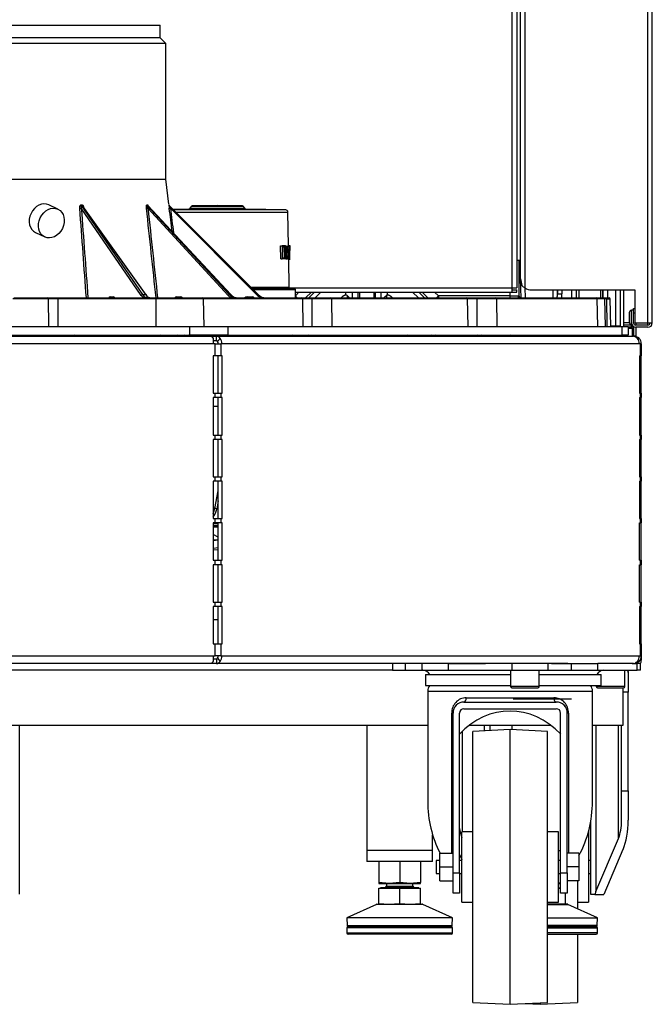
# Model space of a CAD drawing. Header units: millimetres. Extents: x 815 to 6167, y -516 to 2664.
# Tile 6 of 39: x 1235 to 1523, y -511 to -63. Entities that reach past the tile are written whole.
import ezdxf

# ---------------------------------------------------------------- set-up
doc = ezdxf.new("R2010")
doc.units = ezdxf.units.MM
doc.header["$MEASUREMENT"] = 0

# ---------------------------------------------------------------- blocks, each defined once
blk = doc.blocks.new('Links')
for p, q in [((949.56, 402.61), (949.56, 1365.83)), ((951.57, 1365.83), (951.57, 402.61)), ((1011.33, 386.61), (1011.33, 1365.83)), ((1013.33, 386.61), (1013.33, 1365.83)), ((953.32, 406.61), (953.32, 1351.83)), ((955.32, 1351), (955.32, 402.61)), ((531.22, 522.04), (789.28, 522.04)), ((789.28, 516.28), (789.28, 522.04)), ((789.28, 516.28), (531.22, 516.28)), ((791.78, 513.78), (789.28, 516.28)), ((791.78, 513.78), (528.72, 513.78)), ((791.78, 452.02), (791.78, 513.78)), ((670.15, 452.02), (791.78, 452.02)), ((793.17, 440.71), (791.78, 452.02)), ((742.7, 438.33), (738.51, 440.34)), ((753.23, 440.34), (753.62, 440.34)), ((753.72, 440.05), (753.33, 440.05)), ((753.33, 440.05), (781.25, 399.48)), ((782.65, 399.48), (753.72, 440.05)), ((782.81, 399.41), (754, 439.81)), ((783.24, 440.35), (783.44, 440.35)), ((783.57, 440.05), (783.37, 440.05)), ((783.37, 440.05), (820.66, 399.48)), ((821.41, 399.48), (783.57, 440.05)), ((821.44, 399.46), (783.65, 440)), ((793.26, 440.19), (793.26, 440.19)), ((793.35, 440.05), (833.93, 399.48)), ((803.39, 439.61), (802.66, 438.57)), ((803.39, 439.61), (827.18, 439.61)), ((815.28, 440.02), (803.79, 439.82)), ((826.78, 439.82), (803.79, 439.82)), ((826.78, 439.82), (815.28, 440.02)), ((827.91, 438.57), (827.18, 439.61)), ((780.65, 399.13), (753.34, 438.81)), ((820.15, 399.13), (783.68, 438.81)), ((833.58, 399.13), (793.9, 438.81)), ((802.26, 438.35), (795.18, 438.23)), ((846.4, 438.04), (795.37, 438.04)), ((796.35, 437.06), (847.38, 437.06)), ((802.26, 438.35), (828.31, 438.35)), ((827.91, 438.57), (802.66, 438.57)), ((846.4, 438.04), (828.31, 438.35)), ((847.65, 421.65), (847.38, 437.06)), ((732.46, 427.71), (736.65, 425.71)), ((844.15, 415.7), (844.04, 421.64)), ((844.04, 421.64), (844.75, 421.64)), ((846.27, 421.64), (844.75, 421.64)), ((844.75, 421.64), (844.75, 415.7)), ((844.97, 416.14), (844.97, 421.2)), ((844.97, 421.2), (846.27, 421.2)), ((845.6, 421.2), (845.69, 416.14)), ((846.27, 416.14), (846.27, 421.2)), ((846.43, 421.22), (846.43, 418.74)), ((847.37, 421.65), (848.02, 421.65)), ((848.4, 421.65), (847.62, 421.65)), ((847.65, 421.66), (848.17, 421.66)), ((848.02, 421.65), (848.07, 421.65)), ((848.07, 421.65), (848.07, 415.69)), ((846.43, 420), (847.04, 420)), ((846.65, 418.3), (846.43, 418.3)), ((846.43, 418.3), (846.43, 415.7)), ((847.2, 419.92), (847.82, 419.92)), ((847.4, 419.92), (847.47, 415.69)), ((847.9, 419.92), (847.82, 419.92)), ((848.01, 415.69), (848.01, 420.91)), ((848.07, 420.29), (848.15, 420.29)), ((848.19, 420.29), (848.15, 420.29)), ((844.15, 415.7), (844.75, 415.7)), ((846.43, 415.7), (844.75, 415.7)), ((846.27, 416.14), (844.97, 416.14)), ((846.51, 415.7), (847.07, 415.7)), ((846.64, 415.7), (847.2, 415.7)), ((847.47, 415.69), (848.01, 415.69)), ((847.53, 415.69), (848.07, 415.69)), ((847.61, 415.67), (848.15, 415.67)), ((847.98, 402.79), (847.76, 415.67)), ((848.07, 416.09), (848.15, 416.09)), ((848.15, 415.67), (848.15, 416.09)), ((848.29, 415.67), (848.15, 415.67)), ((848.2, 416.1), (848.29, 416.1)), ((848.29, 415.67), (848.29, 416.1)), ((848.29, 415.67), (848.42, 415.67)), ((953.32, 415.02), (951.57, 415.02)), ((952.5, 415.02), (952.5, 398.87)), ((952.83, 415.02), (953.42, 398.01)), ((953.32, 406.61), (953.9, 403.67)), ((781.25, 399.48), (782.65, 399.48)), ((820.66, 399.48), (821.41, 399.48)), ((847.98, 402.79), (830.61, 402.79)), ((831.11, 402.3), (848.47, 402.3)), ((850.3, 402.27), (831.14, 402.27)), ((831.64, 401.77), (850.79, 401.77)), ((848.02, 402.61), (949.56, 402.61)), ((850.3, 402.27), (848.47, 402.3)), ((850.79, 398.01), (850.79, 401.77)), ((852.43, 400.61), (850.79, 398.97)), ((850.79, 400.61), (949.56, 400.61)), ((850.79, 398.77), (851.55, 398.01)), ((858.08, 400.61), (855.48, 398.01)), ((859.58, 400.61), (856.98, 398.01)), ((862.4, 400.61), (859.8, 398.01)), ((873.8, 399.45), (873.8, 400.61)), ((873.8, 399.45), (873.8, 399.45)), ((874.38, 399.03), (874.38, 397.99)), ((876.8, 398.01), (876.8, 400.61)), ((879.3, 400.61), (879.3, 398.01)), ((880.06, 400.61), (880.06, 398.01)), ((886.54, 400.61), (886.54, 398.01)), ((887.3, 398.01), (887.3, 400.61)), ((889.8, 398.01), (889.8, 400.61)), ((892.22, 399.03), (892.22, 397.99)), ((892.8, 399.45), (892.8, 400.61)), ((892.8, 399.45), (892.8, 399.45)), ((906.8, 398.01), (904.19, 400.61)), ((909.62, 398.01), (907.02, 400.61)), ((911.12, 398.01), (908.51, 400.61)), ((915.91, 398.87), (914.17, 400.61)), ((915.91, 398.87), (915.03, 398)), ((948.5, 398.87), (915.91, 398.87)), ((915.91, 398.87), (915.91, 398.01)), ((948.5, 400.61), (948.5, 398.87)), ((948.5, 398.87), (952.5, 398.87)), ((948.5, 398.87), (948.5, 398.01)), ((949.56, 400.61), (949.56, 402.61)), ((949.56, 402.61), (951.57, 402.61)), ((949.56, 401.61), (951.57, 401.61)), ((949.56, 400.61), (951.57, 400.61)), ((951.57, 400.61), (951.57, 401.61)), ((953.36, 398.01), (952.5, 398.87)), ((955.31, 402.62), (955.47, 398.01)), ((958.32, 401.61), (1005.33, 401.61)), ((968.17, 398.01), (968.11, 401.61)), ((970.13, 401.61), (970.17, 399.77)), ((970.17, 399.77), (970.17, 401.61)), ((970.17, 399.77), (972.17, 399.77)), ((972.17, 401.61), (972.17, 399.77)), ((976.67, 398.01), (976.67, 401.61)), ((978.67, 401.61), (978.67, 398.01)), ((978.82, 398.01), (978.82, 401.61)), ((979.82, 401.61), (979.82, 398.01)), ((989.82, 398.01), (989.82, 401.61)), ((990.82, 398.01), (990.82, 401.61)), ((990.97, 398.01), (990.97, 401.61)), ((992.97, 401.61), (992.97, 398.01)), ((996.7, 385.26), (996.7, 401.61)), ((998.7, 401.61), (998.7, 385.26)), ((1000.21, 401.61), (1000.21, 385.01)), ((1005.33, 401.61), (1005.33, 386.61)), ((738.37, 397.52), (722.16, 397.52)), ((722.57, 398.01), (737.96, 398.01)), ((737.96, 398.01), (742.69, 398.01)), ((742.69, 397.52), (738.37, 397.52)), ((738.55, 385.01), (738.37, 397.52)), ((742.69, 398.01), (787.4, 398.01)), ((742.69, 398.01), (742.69, 397.52)), ((787.4, 397.52), (742.69, 397.52)), ((742.69, 397.52), (742.69, 385.01)), ((766.44, 398.5), (767.9, 398.5)), ((787.4, 398.01), (808.43, 398.01)), ((787.4, 397.52), (787.4, 398.01)), ((808.86, 397.52), (787.4, 397.52)), ((787.4, 385.01), (787.4, 397.52)), ((796.74, 398.5), (798.62, 398.5)), ((808.43, 398.01), (853.73, 398.01)), ((808.86, 397.52), (809.05, 385.01)), ((854.16, 397.52), (808.86, 397.52)), ((828.78, 398.5), (828.78, 398.01)), ((828.78, 398.5), (831.11, 398.5)), ((831.11, 398.5), (831.11, 398.01)), ((853.73, 398.01), (858.27, 398.01)), ((858.31, 397.52), (854.16, 397.52)), ((854.35, 385.01), (854.16, 397.52)), ((858.27, 398.01), (866.9, 398.01)), ((867.4, 397.52), (858.31, 397.52)), ((858.31, 397.52), (858.32, 385.01)), ((866.9, 398.01), (928.8, 398.01)), ((929.23, 397.52), (867.4, 397.52)), ((867.62, 385.01), (867.4, 397.52)), ((928.8, 398.01), (933.35, 398.01)), ((929.42, 385.01), (929.23, 397.52)), ((933.38, 397.52), (929.23, 397.52)), ((933.35, 398.01), (941.97, 398.01)), ((942.47, 397.52), (933.38, 397.52)), ((933.38, 397.52), (933.4, 385.01)), ((941.97, 398.01), (987.85, 398.01)), ((988.29, 397.52), (942.47, 397.52)), ((942.69, 385.01), (942.47, 397.52)), ((987.85, 398.01), (991.11, 398.01)), ((991.61, 397.52), (988.29, 397.52)), ((988.47, 385.01), (988.29, 397.52)), ((991.11, 398.01), (992.1, 398.01)), ((991.61, 397.52), (991.82, 385.01)), ((992.51, 397.52), (991.61, 397.52)), ((992.1, 398.01), (993.71, 398.01)), ((992.51, 397.52), (994.21, 397.52)), ((992.51, 397.52), (992.69, 385.01)), ((994.43, 385.01), (994.21, 397.52)), ((1002.83, 391.31), (1002.83, 386.91)), ((1003.83, 386.61), (1003.83, 392.61)), ((1003.83, 392.61), (1004.83, 392.61)), ((1004.83, 393.11), (1005.33, 393.11)), ((1004.83, 392.61), (1004.83, 393.11)), ((1004.83, 386.61), (1004.83, 392.61)), ((1005.33, 391.11), (1004.83, 391.11)), ((1002.87, 386.61), (1000.21, 386.61)), ((1003.83, 385.61), (1000.21, 385.61)), ((1003.83, 384.61), (1003.83, 386.61)), ((1005.33, 386.61), (1011.33, 386.61)), ((1005.83, 386.61), (1005.83, 385.61)), ((1011.33, 385.61), (1005.83, 385.61)), ((1011.33, 385.61), (1011.33, 386.61)), ((1011.33, 386.61), (1013.33, 386.61)), ((517.74, 385.01), (802.76, 385.01)), ((517.74, 381.01), (802.76, 381.01)), ((738.08, 380.61), (738.08, 381.01)), ((802.76, 381.01), (802.76, 385.01)), ((802.76, 385.01), (820.08, 385.01)), ((820.02, 381.01), (802.76, 381.01)), ((820.08, 385.01), (820.02, 381.01)), ((820.02, 381.01), (999.59, 381.01)), ((820.08, 385.01), (999.65, 385.01)), ((849.61, 381.01), (849.61, 380.61)), ((854.92, 381.01), (854.92, 380.61)), ((936.88, 380.61), (936.88, 381.01)), ((943.29, 380.61), (943.29, 381.01)), ((961.82, 381.01), (961.82, 380.61)), ((962.32, 381.01), (962.32, 380.61)), ((963.32, 381.01), (963.32, 380.61)), ((979.82, 381.01), (979.82, 380.61)), ((980.74, 380.61), (980.74, 381.01)), ((988.9, 380.61), (988.9, 381.01)), ((989.82, 380.61), (989.82, 381.01)), ((994.42, 385.26), (996.7, 385.26)), ((996.7, 385.26), (998.7, 385.26)), ((996.7, 385.26), (996.7, 385.01)), ((998.7, 385.26), (999.21, 385.01)), ((999.59, 381.01), (999.65, 385.01)), ((1002.26, 381.01), (999.59, 381.01)), ((999.65, 385.01), (1002.33, 385.01)), ((1001.33, 381.01), (1001.33, 380.61)), ((1002.33, 385.01), (1002.26, 381.01)), ((1004.33, 384.11), (1002.31, 384.11)), ((1003.83, 384.61), (1002.32, 384.61)), ((1004.83, 384.61), (1003.83, 384.61)), ((1004.33, 384.11), (1004.83, 384.11)), ((1004.33, 380.61), (1004.33, 384.11)), ((1004.83, 384.61), (1004.83, 384.88)), ((1004.83, 384.61), (1004.83, 380.61)), ((1011.33, 384.61), (1005.83, 384.61)), ((1005.83, 384.61), (1005.83, 380.46)), ((660.25, 380.61), (812.34, 380.61)), ((813.32, 377.11), (660.25, 377.11)), ((799.51, 380.61), (799.5, 380.61)), ((812.34, 380.61), (814.87, 380.61)), ((813.32, 379.58), (813.32, 377.11)), ((813.32, 378.61), (814.87, 378.61)), ((814.32, 377.11), (813.32, 377.11)), ((814.32, 377.11), (816.92, 377.11)), ((814.32, 371.61), (814.32, 377.11)), ((814.87, 378.61), (814.87, 380.61)), ((814.87, 380.61), (1004.17, 380.61)), ((815.3, 378.17), (816.53, 379.58)), ((816.92, 377.11), (816.92, 371.61)), ((817.42, 377.11), (816.92, 377.11)), ((1007.43, 377.11), (817.42, 377.11)), ((912.04, 380.61), (912.03, 380.61)), ((1004.17, 380.61), (1004.83, 380.61)), ((1006.86, 379.14), (1007.3, 379.58)), ((1007.93, 377.11), (1007.43, 377.11)), ((1007.93, 377.11), (1008.33, 377.11)), ((1007.93, 371.61), (1007.93, 377.11)), ((1008.33, 377.11), (1008.33, 371.61)), ((814.32, 371.61), (813.32, 371.61)), ((813.32, 371.61), (813.32, 354.6)), ((816.92, 371.61), (814.32, 371.61)), ((815.68, 354.6), (815.68, 371.61)), ((817.42, 371.61), (816.92, 371.61)), ((817.42, 354.6), (817.42, 371.61)), ((1007.43, 371.61), (1007.93, 371.61)), ((1007.43, 371.61), (1007.43, 354.6)), ((1008.33, 371.61), (1007.93, 371.61)), ((1008.33, 354.6), (1008.33, 371.61)), ((813.32, 354.6), (814.32, 354.6)), ((814.32, 354.6), (816.92, 354.6)), ((814.32, 352.6), (814.32, 354.6)), ((816.92, 354.6), (816.92, 352.6)), ((816.92, 354.6), (817.42, 354.6)), ((1007.43, 354.6), (1007.93, 354.6)), ((1007.93, 354.6), (1008.33, 354.6)), ((1007.93, 352.6), (1007.93, 354.6)), ((1008.33, 354.6), (1008.33, 352.6)), ((814.32, 352.6), (813.32, 352.6)), ((813.32, 352.6), (813.32, 335.6)), ((816.92, 352.6), (814.32, 352.6)), ((815.68, 335.6), (815.68, 352.6)), ((817.42, 352.6), (816.92, 352.6)), ((817.42, 335.6), (817.42, 352.6)), ((1007.43, 352.6), (1007.93, 352.6)), ((1007.43, 352.6), (1007.43, 335.6)), ((1008.33, 352.6), (1007.93, 352.6)), ((1008.33, 335.6), (1008.33, 352.6)), ((815.68, 348.6), (813.32, 348.6)), ((813.32, 335.6), (814.32, 335.6)), ((814.32, 333.6), (813.32, 333.6)), ((813.32, 333.6), (813.32, 316.59)), ((814.32, 335.6), (816.92, 335.6)), ((814.32, 333.6), (814.32, 335.6)), ((816.92, 333.6), (814.32, 333.6)), ((815.68, 316.59), (815.68, 333.6)), ((816.92, 335.6), (816.92, 333.6)), ((816.92, 335.6), (817.42, 335.6)), ((817.42, 333.6), (816.92, 333.6)), ((817.42, 316.59), (817.42, 333.6)), ((1007.43, 335.6), (1007.93, 335.6)), ((1007.43, 333.6), (1007.93, 333.6)), ((1007.43, 333.6), (1007.43, 316.59)), ((1007.93, 335.6), (1008.33, 335.6)), ((1007.93, 333.6), (1007.93, 335.6)), ((1008.33, 333.6), (1007.93, 333.6)), ((1008.33, 335.6), (1008.33, 333.6)), ((1008.33, 316.59), (1008.33, 333.6)), ((813.32, 316.59), (814.32, 316.59)), ((814.32, 314.59), (813.32, 314.59)), ((813.32, 314.59), (813.32, 297.59)), ((814.32, 316.59), (816.92, 316.59)), ((814.32, 314.59), (814.32, 316.59)), ((816.92, 314.59), (814.32, 314.59)), ((815.68, 297.59), (815.68, 314.59)), ((816.92, 316.59), (816.92, 314.59)), ((816.92, 316.59), (817.42, 316.59)), ((817.42, 314.59), (816.92, 314.59)), ((817.42, 297.59), (817.42, 314.59)), ((1007.43, 316.59), (1007.93, 316.59)), ((1007.43, 314.59), (1007.93, 314.59)), ((1007.43, 314.59), (1007.43, 297.59)), ((1007.93, 316.59), (1008.33, 316.59)), ((1007.93, 314.59), (1007.93, 316.59)), ((1008.33, 314.59), (1007.93, 314.59)), ((1008.33, 316.59), (1008.33, 314.59)), ((1008.33, 297.59), (1008.33, 314.59)), ((814.14, 302.16), (815.68, 310.15)), ((815.68, 305.58), (814.99, 302)), ((813.32, 302.58), (814.14, 302.16)), ((813.32, 297.59), (814.32, 297.59)), ((814.32, 297.59), (816.92, 297.59)), ((814.32, 295.59), (814.32, 297.59)), ((816.92, 297.59), (816.92, 295.59)), ((816.92, 297.59), (817.42, 297.59)), ((1007.43, 297.59), (1007.93, 297.59)), ((1007.93, 297.59), (1008.33, 297.59)), ((1007.93, 295.59), (1007.93, 297.59)), ((1008.33, 297.59), (1008.33, 295.59)), ((814.32, 295.59), (813.32, 295.59)), ((813.32, 295.59), (813.32, 278.58)), ((813.32, 295.44), (815.68, 295.44)), ((815.68, 294.49), (813.32, 294.49)), ((813.32, 293.92), (815.68, 293.92)), ((813.32, 293.89), (815.68, 293.89)), ((816.92, 295.59), (814.32, 295.59)), ((815.68, 278.58), (815.68, 295.59)), ((817.42, 295.59), (816.92, 295.59)), ((817.42, 278.58), (817.42, 295.59)), ((1007.43, 295.59), (1007.93, 295.59)), ((1007.43, 278.58), (1007.43, 295.59)), ((1008.33, 295.59), (1007.93, 295.59)), ((1008.33, 278.58), (1008.33, 295.59)), ((815.68, 289.07), (813.32, 290.28)), ((813.32, 287.86), (815.68, 288.08)), ((815.68, 287.7), (813.32, 287.48)), ((813.32, 284.18), (815.68, 284.39)), ((815.68, 283.4), (813.32, 283.19)), ((813.32, 278.58), (814.32, 278.58)), ((814.32, 278.58), (816.92, 278.58)), ((814.32, 276.58), (814.32, 278.58)), ((816.92, 278.58), (816.92, 276.58)), ((816.92, 278.58), (817.42, 278.58)), ((1007.43, 278.58), (1007.93, 278.58)), ((1007.93, 278.58), (1008.33, 278.58)), ((1007.93, 276.58), (1007.93, 278.58)), ((1008.33, 278.58), (1008.33, 276.58)), ((814.32, 276.58), (813.32, 276.58)), ((813.32, 276.58), (813.32, 259.58)), ((816.92, 276.58), (814.32, 276.58)), ((815.68, 259.58), (815.68, 276.58)), ((817.42, 276.58), (816.92, 276.58)), ((817.42, 259.58), (817.42, 276.58)), ((1007.43, 276.58), (1007.93, 276.58)), ((1007.43, 259.58), (1007.43, 276.58)), ((1008.33, 276.58), (1007.93, 276.58)), ((1008.33, 259.58), (1008.33, 276.58)), ((813.32, 259.58), (814.32, 259.58)), ((814.32, 257.58), (813.32, 257.58)), ((813.32, 257.58), (813.32, 240.58)), ((814.32, 259.58), (816.92, 259.58)), ((814.32, 257.58), (814.32, 259.58)), ((816.92, 257.58), (814.32, 257.58)), ((815.68, 240.58), (815.68, 257.58)), ((816.92, 259.58), (816.92, 257.58)), ((816.92, 259.58), (817.42, 259.58)), ((817.42, 257.58), (816.92, 257.58)), ((817.42, 240.58), (817.42, 257.58)), ((1007.43, 259.58), (1007.93, 259.58)), ((1007.43, 257.58), (1007.93, 257.58)), ((1007.43, 257.58), (1007.43, 240.58)), ((1007.93, 259.58), (1008.33, 259.58)), ((1007.93, 257.58), (1007.93, 259.58)), ((1008.33, 257.58), (1007.93, 257.58)), ((1008.33, 259.58), (1008.33, 257.58)), ((1008.33, 240.58), (1008.33, 257.58)), ((813.32, 251.58), (815.68, 251.58)), ((813.32, 240.58), (814.32, 240.58)), ((814.32, 235.07), (814.32, 240.58)), ((814.32, 240.58), (816.92, 240.58)), ((816.92, 240.58), (816.92, 235.07)), ((816.92, 240.58), (817.42, 240.58)), ((1007.43, 240.58), (1007.93, 240.58)), ((1007.93, 235.07), (1007.93, 240.58)), ((1007.93, 240.58), (1008.33, 240.58)), ((1008.33, 240.58), (1008.33, 235.07)), ((660.25, 235.07), (813.32, 235.07)), ((813.32, 235.07), (814.32, 235.07)), ((813.32, 235.07), (813.32, 232.6)), ((814.87, 233.57), (813.32, 233.57)), ((816.92, 235.07), (814.32, 235.07)), ((814.87, 233.57), (814.87, 231.57)), ((815.3, 234.01), (816.53, 232.6)), ((816.92, 235.07), (817.42, 235.07)), ((817.42, 235.07), (1007.43, 235.07)), ((1006.86, 233.04), (1007.3, 232.6)), ((1007.43, 235.07), (1007.93, 235.07)), ((1008.33, 235.07), (1007.93, 235.07)), ((1008.33, 235.07), (1008.33, 233.07)), ((894.96, 228.57), (425.54, 228.57)), ((812.34, 231.57), (660.25, 231.57)), ((814.87, 231.57), (812.34, 231.57)), ((974.86, 231.57), (814.87, 231.57)), ((894.96, 231.57), (894.96, 228.57)), ((894.96, 228.57), (900.96, 228.57)), ((900.96, 228.57), (900.96, 231.57)), ((900.96, 228.57), (908.58, 228.57)), ((908.58, 228.57), (908.58, 231.57)), ((908.58, 228.57), (920.58, 228.57)), ((920.58, 231.57), (937.39, 231.57)), ((920.58, 228.57), (920.58, 231.57)), ((920.58, 228.57), (937.39, 228.57)), ((937.39, 228.57), (949.47, 228.57)), ((948.81, 228.57), (948.81, 221.17)), ((949.47, 228.57), (949.47, 231.57)), ((949.47, 228.57), (965.86, 228.57)), ((961.82, 221.17), (961.82, 228.57)), ((965.86, 228.57), (965.86, 231.57)), ((965.86, 228.57), (967.35, 228.57)), ((967.35, 231.57), (976.59, 231.57)), ((967.35, 228.57), (976.59, 228.57)), ((976.59, 231.57), (988.59, 231.57)), ((976.59, 228.57), (976.59, 231.57)), ((976.59, 228.57), (988.59, 228.57)), ((988.59, 228.57), (988.59, 231.57)), ((1004.17, 231.57), (988.59, 231.57)), ((988.59, 228.57), (1006.37, 228.57)), ((1000.83, 221.17), (1000.83, 228.57)), ((1002.33, 227.5), (1002.33, 228.57)), ((1004.83, 231.57), (1004.17, 231.57)), ((1004.83, 231.57), (1006.37, 231.57)), ((1007.98, 231.57), (1006.37, 231.57)), ((1006.37, 228.57), (1006.37, 231.57)), ((1007.98, 228.57), (1006.37, 228.57)), ((1007.98, 228.57), (1007.98, 231.57)), ((910.08, 226.57), (948.58, 226.57)), ((910.08, 226.57), (910.08, 221.57)), ((961.82, 226.57), (989.98, 226.57)), ((989.98, 221.57), (989.98, 226.57)), ((1002.33, 227.5), (1002.33, 218.57)), ((910.08, 221.57), (948.58, 221.57)), ((961.82, 221.17), (948.81, 221.17)), ((949.41, 220.57), (961.22, 220.57)), ((961.59, 221.57), (987.09, 221.57)), ((961.59, 221.57), (989.98, 221.57)), ((987.82, 221.57), (987.82, 221.17)), ((1000.83, 221.17), (987.82, 221.17)), ((988.42, 220.57), (1000.23, 220.57)), ((1000.08, 203.57), (1000.08, 220.57)), ((911.08, 219.07), (986.09, 219.07)), ((911.08, 219.07), (911.08, 168.87)), ((928.64, 216.07), (968.53, 216.07)), ((950, 215.57), (976.59, 215.57)), ((986.09, 168.87), (986.09, 219.07)), ((1002.33, 218.57), (1000.08, 218.57)), ((1002.33, 173.68), (1002.33, 218.57)), ((927.58, 214.07), (969.59, 214.07)), ((927.58, 211.07), (969.59, 211.07)), ((922, 145.3), (922, 209.07)), ((922, 209.07), (922.58, 209.07)), ((922.58, 136.44), (922.58, 209.07)), ((925.58, 136.44), (925.58, 209.07)), ((971.59, 136.44), (971.59, 209.07)), ((974.59, 136.44), (974.59, 209.07)), ((975.17, 209.07), (974.59, 209.07)), ((975.17, 209.07), (975.17, 145.3)), ((409.42, 203.57), (911.08, 203.57)), ((725.26, 126.62), (725.26, 203.57)), ((883.3, 203.57), (883.3, 146.55)), ((930.06, 203.57), (967.11, 203.57)), ((936.97, 200.96), (936.97, 203.57)), ((939.31, 203.57), (939.31, 201.08)), ((949.31, 203.57), (949.31, 201.53)), ((986.09, 203.57), (1000.08, 203.57)), ((987.67, 203.57), (987.67, 127.93)), ((997.86, 151.95), (997.86, 203.57)), ((999.33, 173.68), (999.33, 203.57)), ((926.77, 200.74), (926.77, 155.06)), ((948.58, 201.57), (931.58, 200.68)), ((931.58, 77.43), (931.58, 200.68)), ((948.58, 76.54), (948.58, 201.57)), ((965.59, 200.68), (948.58, 201.57)), ((965.59, 77.43), (965.59, 200.68)), ((999.33, 173.68), (1002.33, 173.68)), ((999.33, 160.28), (999.33, 173.68)), ((1002.33, 173.68), (1002.33, 160.28)), ((985.32, 126.55), (985.32, 159.86)), ((913.31, 146.55), (913.31, 153.68)), ((926.58, 123.05), (926.58, 155.06)), ((931.58, 155.06), (926.58, 155.06)), ((970.59, 155.06), (965.59, 155.06)), ((970.59, 123.05), (970.59, 155.06)), ((984.32, 155.06), (984.26, 155.06)), ((984.32, 155.06), (984.32, 123.05)), ((987.67, 127.93), (997.86, 151.95)), ((913.31, 146.55), (883.3, 146.55)), ((883.3, 146.55), (883.3, 141.55)), ((913.31, 146.55), (883.3, 146.55)), ((913.31, 141.55), (913.31, 146.55)), ((916.58, 145.3), (922.58, 145.3)), ((916.58, 139.05), (916.58, 145.3)), ((925.58, 144.76), (926.58, 142.41)), ((970.59, 146.55), (971.74, 146.55)), ((970.59, 146.55), (971.74, 146.55)), ((979.89, 145.3), (974.59, 145.3)), ((979.89, 145.3), (979.89, 139.05)), ((999.98, 146.95), (991.32, 126.55)), ((913.31, 141.55), (883.3, 141.55)), ((888.8, 141.16), (888.8, 131.94)), ((898.3, 141.16), (898.3, 131.94)), ((907.81, 141.16), (907.81, 131.94)), ((914.88, 142.05), (914.88, 136.05)), ((916.58, 142.05), (914.88, 142.05)), ((916.58, 139.05), (922.58, 139.05)), ((916.58, 132.8), (916.58, 139.05)), ((926.58, 142.05), (925.58, 142.05)), ((971.59, 142.05), (970.59, 142.05)), ((979.89, 139.05), (974.59, 139.05)), ((979.89, 139.05), (979.89, 132.8)), ((985.32, 142.05), (984.32, 142.05)), ((914.88, 136.05), (916.58, 136.05)), ((922.58, 136.44), (925.58, 136.44)), ((922.58, 127.05), (922.58, 136.44)), ((925.58, 136.44), (925.58, 127.05)), ((925.58, 136.05), (926.58, 136.05)), ((970.59, 136.05), (971.59, 136.05)), ((971.59, 127.05), (971.59, 136.44)), ((971.59, 136.44), (974.59, 136.44)), ((974.59, 136.44), (974.59, 127.05)), ((984.32, 136.05), (985.32, 136.05)), ((893.55, 131.55), (888.8, 131.94)), ((888.8, 131.94), (888.8, 131.55)), ((888.8, 131.55), (893.55, 131.55)), ((892.3, 131.55), (892.3, 130.35)), ((892.3, 130.35), (904.3, 130.35)), ((898.3, 131.94), (893.55, 131.55)), ((893.55, 131.55), (903.05, 131.55)), ((903.05, 131.55), (898.3, 131.94)), ((907.81, 131.94), (903.05, 131.55)), ((903.05, 131.55), (907.81, 131.55)), ((904.3, 130.35), (904.3, 131.55)), ((907.81, 131.55), (907.81, 131.94)), ((916.58, 132.8), (922.58, 132.8)), ((971.59, 131.76), (970.59, 131.68)), ((970.59, 131.55), (971.64, 131.55)), ((979.89, 132.8), (974.59, 132.8)), ((979.32, 132.8), (979.32, 119.99)), ((888.8, 122.44), (888.8, 129.4)), ((888.8, 129.4), (898.3, 129.4)), ((907.02, 129.55), (889.59, 129.55)), ((889.59, 129.55), (889.59, 129.4)), ((898.3, 122.44), (898.3, 129.4)), ((898.3, 129.4), (907.81, 129.4)), ((907.02, 129.4), (907.02, 129.55)), ((907.81, 122.44), (907.81, 129.4)), ((925.58, 127.05), (922.58, 127.05)), ((970.59, 129.55), (971.67, 129.55)), ((970.59, 129.4), (971.59, 129.4)), ((974.59, 127.05), (971.59, 127.05)), ((973.82, 122.44), (973.82, 127.05)), ((987.14, 126.55), (985.32, 126.55)), ((987.14, 126.55), (991.32, 126.55)), ((887.7, 122), (874.3, 115.87)), ((908.9, 122), (887.7, 122)), ((887.91, 122.05), (906.48, 122.05)), ((888.8, 122.05), (888.8, 122.44)), ((888.8, 122.44), (893.55, 122.05)), ((893.55, 122.05), (898.3, 122.44)), ((898.3, 122.44), (903.05, 122.05)), ((903.05, 122.05), (907.81, 122.44)), ((907.81, 122.44), (907.81, 122.05)), ((907.91, 122.05), (908.7, 122.05)), ((922.31, 115.87), (908.9, 122)), ((926.58, 123.05), (931.58, 123.05)), ((965.59, 123.05), (970.59, 123.05)), ((965.59, 122.34), (969.07, 122.05)), ((972.6, 122.05), (965.59, 122.05)), ((965.59, 122), (974.92, 122)), ((969.07, 122.05), (973.82, 122.44)), ((973.82, 122.44), (973.82, 122.05)), ((974.71, 122.05), (974, 122.05)), ((988.32, 115.87), (974.92, 122)), ((979.32, 123.05), (984.32, 123.05)), ((922.31, 115.87), (874.3, 115.87)), ((874.3, 115.87), (874.36, 112.36)), ((874.36, 112.36), (922.25, 112.36)), ((922.25, 112.36), (922.31, 115.87)), ((965.59, 115.87), (988.32, 115.87)), ((988.26, 112.36), (965.59, 112.36)), ((988.26, 112.36), (988.32, 115.87)), ((922.31, 111.36), (874.3, 111.36)), ((874.3, 111.36), (874.3, 109)), ((874.3, 109), (922.31, 109)), ((874.8, 111.86), (921.81, 111.86)), ((921.81, 108.5), (874.8, 108.5)), ((922.31, 109), (922.31, 111.36)), ((987.82, 111.86), (965.59, 111.86)), ((965.59, 111.36), (988.32, 111.36)), ((988.32, 109), (965.59, 109)), ((965.59, 108.5), (987.82, 108.5)), ((979.32, 108.5), (979.32, 77.43)), ((988.32, 109), (988.32, 111.36)), ((931.58, 77.43), (948.58, 76.54)), ((948.58, 76.54), (965.59, 77.43)), ((955.45, 76.9), (962.32, 76.54)), ((962.32, 76.54), (979.32, 77.43)), ((962.32, 77.26), (962.32, 76.54))]:
    blk.add_line(p, q)
for centre, radius, start, end in [((753.83, 440.38), 0.606, 184.0118, 213.5557), ((754.23, 440.39), 0.615, 184.3345, 213.4992), ((783.75, 440.4), 0.52, 186.2512, 222.2091), ((783.97, 440.41), 0.527, 186.5707, 222.0775), ((780.97, 437.77), 3.46, 39.7722, 41.1937), ((992.57, 463.28), 200.68, 186.5613, 187.0173), ((793.72, 440.41), 0.509, 187.3895, 224.7175), ((795.86, 441.81), 3.06, 213.4894, 215.9145), ((1474, 736.64), 742.45, 203.54464, 203.55099), ((1474, 736.64), 742.45, 203.55099, 203.64917), ((803.8, 439.32), 0.5, 91, 145), ((826.77, 439.32), 0.5, 35, 89), ((802.25, 438.85), 0.5, 271, 325), ((828.32, 438.85), 0.5, 215, 269), ((846.38, 437.04), 1, 1, 89), ((782.22, 420.32), 66.07, 356.3246, 0.5392), ((956.91, 406.21), 3.94, 220.1644, 246.1104), ((837.47, 403.02), 5.5, 225, 245.5991), ((837.47, 403.01), 5, 225, 270), ((848.48, 402.8), 0.5, 181, 269), ((850.29, 401.77), 0.5, 0, 89), ((870.39, 394.08), 6.36, 51.1263, 57.5564), ((888.46, 415.81), 21.91, 229.9837, 234.3824), ((878.14, 415.81), 21.91, 305.622, 310.0161), ((896.21, 394.08), 6.36, 122.443, 128.8737), ((948.5, 398.88), 4, 347.2305, 359.9174), ((958.32, 406.61), 5, 233.1301, 270), ((866.9, 397.51), 0.5, 1, 90), ((941.97, 397.51), 0.5, 1, 90), ((991.11, 397.51), 0.5, 1, 90), ((993.71, 397.51), 0.5, 1, 90), ((1003.83, 391.31), 1, 90, 180), ((1003.83, 386.91), 1, 180, 270), ((1005.83, 386.61), 2, 180, 270), ((1005.83, 386.61), 1, 180, 270), ((1011.33, 386.61), 2, 270, 0), ((1011.33, 386.61), 1, 270, 0), ((802.09, 380.01), 1, 90, 143.1301), ((856.94, 380.01), 1, 90, 143.1301), ((914.62, 380.01), 1, 90, 143.1301), ((935.4, 379.51), 1.5, 90, 132.8334), ((948.74, 379.51), 1.5, 90, 132.8334), ((996.7, 385.26), 2, 352.7619, 359.9651), ((814.8, 378.64), 1.97, 28.6626, 87.7442), ((1004.14, 377.28), 3.33, 43.7614, 89.4678), ((1004.83, 377.11), 3.5, 45, 90), ((1004.83, 377.11), 3.5, 45, 52.9011), ((1004.83, 377.11), 3.5, 0, 45), ((1004.83, 235.07), 3.5, 315, 0), ((1004.83, 233.07), 3.5, 334.2851, 0), ((814.8, 233.55), 1.97, 272.2558, 331.3374), ((908.81, 225.07), 3.5, 25.3769, 90), ((991.25, 225.07), 3.5, 90, 154.6231), ((1004.14, 234.9), 3.33, 270.5322, 316.2386), ((1004.83, 235.07), 3.5, 270, 315), ((1004.83, 235.07), 3.5, 293.3501, 315), ((915.08, 219.07), 4, 141.3178, 180), ((949.41, 221.17), 0.6, 180, 270), ((961.22, 221.17), 0.6, 270, 0), ((982.09, 219.07), 4, 0, 38.6822), ((988.42, 221.17), 0.6, 180, 270), ((1000.23, 221.17), 0.6, 270, 0), ((928.82, 209.25), 6.82, 91.4712, 181.5045), ((968.37, 209.26), 6.81, 358.3714, 88.6528), ((927.58, 209.07), 5, 90, 180), ((927.58, 209.07), 2, 90, 180), ((969.59, 209.07), 5, 0, 90), ((969.59, 209.07), 2, 0, 90), ((891.5, 130.35), 0.8, 270, 360), ((905.1, 130.35), 0.8, 180, 270), ((971.12, 130.35), 0.8, 228.5092, 270), ((887.91, 121.55), 0.5, 90, 114.6025), ((908.7, 121.55), 0.5, 65.3975, 90), ((974.71, 121.55), 0.5, 65.3975, 90), ((874.86, 112.36), 0.5, 181, 270), ((921.75, 112.36), 0.5, 270, 359), ((987.76, 112.36), 0.5, 270, 359), ((874.8, 111.36), 0.5, 90, 180), ((874.8, 109), 0.5, 180, 270), ((921.81, 111.36), 0.5, 0, 90), ((921.81, 109), 0.5, 270, 360), ((987.82, 111.36), 0.5, 0, 90), ((987.82, 109), 0.5, 270, 0)]:
    blk.add_arc(centre, radius, start, end)
for centre, major_axis, ratio, start_param, end_param in [((735.49, 434.03), (-3.03, -6.31), 0.800789, 3.141593, 6.283185), ((752.98, 438.81), (-0.499, -0.037), 0.098956, 0.801354, 2.360457), ((783.49, 438.82), (-0.497, -0.053), 0.062053, 0.395098, 1.954202), ((793.9, 438.82), (-0.496, -0.061), 0.017323, 0.009568, 1.568672), ((815.28, 426.25), (0, -42.41), 0.761073, 1.420989, 1.462181), ((815.28, 427.22), (0, -43.36), 0.761273, 1.401567, 1.441973), ((815.28, 399.08), (0, 61.66), 0.535336, -1.297928, -1.253838), ((815.28, 399.72), (0, 62.53), 0.527875, -1.3125, -1.268601), ((815.28, 426.41), (0, -42.49), 0.776744, 1.417505, 1.44099), ((815.28, 419.77), (0, -48.46), 0.681159, 1.49488, 1.566929), ((815.28, 397.09), (0, 61.26), 0.535051, -1.262086, -1.253665), ((815.28, 415.61), (32.47, 0), 0.009901, 0.262822, 0.277652), ((815.28, 415.61), (33.01, 0), 0.009901, 0.258296, 0.272868), ((815.28, 415.65), (32.47, 0), 0.01087, 0.119024, 0.132146), ((815.28, 415.65), (33.01, 0), 0.01087, 0.1169, 0.129806), ((781, 399.12), (-0.412, -0.284), 0.513074, 3.769827, 5.328282), ((783.42, 403.02), (0.13, 5.5), 0.700524, 2.373327, 2.73285), ((783.78, 403.01), (0.13, 5), 0.700479, 2.375038, 3.160436), ((782.4, 399.12), (-0.407, -0.29), 0.495777, 3.141593, 3.7614), ((785.08, 403.01), (0.13, -5), 0.700479, 5.478944, 6.264342), ((820.34, 399.12), (0.368, 0.338), 0.278788, 0.282151, 1.840606), ((823.78, 403.02), (0.25, 5.5), 0.925468, 2.398811, 2.758334), ((823.96, 403.01), (0.25, 5), 0.925409, 2.403046, 3.188444), ((824.65, 403.01), (0.25, -5), 0.925409, 5.450936, 6.236334), ((821.08, 399.12), (-0.366, -0.341), 0.255938, 3.141593, 3.421842), ((833.58, 399.12), (0.354, 0.354), 0.012342, 0, 1.558455), ((968.17, 399.84), (-0.07, 4.24), 0.471345, 4.258575, 4.687707), ((968.17, 399.84), (-0.1, 5.66), 0.707053, 4.370893, 4.687707), ((737.96, 397.51), (0, 0.5), 0.828493, 4.729842, 6.283185), ((766.43, 397.5), (0.02, 1), 0.727107, 0.013975, 1.051067), ((766.08, 398.51), (0, -0.5), 0.71342, 0, 1.553343), ((767.55, 398.51), (0, -0.5), 0.71342, 0, 1.553343), ((767.9, 397.5), (-0.02, -1), 0.727107, 2.118476, 3.155568), ((796.73, 397.5), (-0.069, -0.998), 0.933786, 3.206009, 4.243101), ((796.55, 398.51), (0, -0.5), 0.378137, 0, 1.553343), ((798.43, 398.51), (0, -0.5), 0.378137, 0, 1.553343), ((798.61, 397.5), (-0.069, -0.998), 0.933786, 2.168918, 3.206009), ((808.43, 397.51), (0, -0.5), 0.866025, 1.58825, 3.141593), ((828.77, 397.5), (-1.15, -0.03), 0.865762, 4.677525, 5.639947), ((831.1, 397.5), (-1.15, -0.03), 0.865762, 3.640433, 4.677525), ((853.73, 397.51), (0, -0.5), 0.866025, 1.58825, 3.141593), ((858.27, 397.51), (0, -0.5), 0.070728, 1.58825, 3.141593), ((928.8, 397.51), (0, -0.5), 0.866025, 1.58825, 3.141593), ((933.35, 397.51), (0, -0.5), 0.070728, 1.58825, 3.141593), ((987.85, 397.51), (0, -0.5), 0.866025, 1.58825, 3.141593), ((992.1, 397.51), (0, -0.5), 0.826667, 1.58825, 3.141593), ((750.28, 379.51), (0, -1.5), 0.866025, 3.141593, 3.889177), ((789.33, 379.51), (0.02, -1.5), 0.865996, 3.131517, 3.879101), ((789.32, 380.01), (0, 1), 0.5, 5.35589, 6.283185), ((797.05, 380.01), (0, 1), 0.5, 5.35589, 6.283185), ((800.2, 380.01), (0, 1), 0.866025, 0, 0.918786), ((849.61, 379.51), (0.07, -1.5), 0.962104, 3.098072, 3.845656), ((901.85, 379.51), (0.02, -1.5), 0.865996, 3.131517, 3.879101), ((901.85, 380.01), (0, 1), 0.5, 5.35589, 6.283185), ((909.58, 380.01), (0, 1), 0.5, 5.35589, 6.283185), ((912.72, 380.01), (0, 1), 0.866025, 0, 0.918786), ((933.51, 379.51), (0, -1.5), 0.866025, 3.141593, 3.889177), ((814.38, 377.11), (0, 1.5), 0.866025, 4.712389, 5.497787), ((814.38, 377.11), (0, 3.5), 0.866025, 4.712389, 5.497787), ((1004.39, 377.11), (0, 3.5), 0.866025, 4.712389, 5.497787), ((802.74, 305.36), (-10.51, 5.7), 0.836244, 3.154744, 3.40633), ((802.74, 305.38), (-11.26, 6.14), 0.857992, 3.025892, 3.408099), ((814.99, 301.98), (-0.982, 0.19), 0.017135, 4.715705, 5.768253), ((814.38, 235.07), (0, -1.5), 0.866025, 0.785398, 1.570796), ((814.38, 235.07), (0, -3.5), 0.866025, 0.785398, 1.570796), ((1004.39, 235.07), (0, -3.5), 0.866025, 0.785398, 1.570796), ((927.58, 216.07), (0, 2), 0.531646, 3.141593, 4.712389), ((969.59, 216.07), (0, 2), 0.531646, 1.570796, 3.141593), ((948.58, 168.87), (0, -41.12), 0.8391, 2.410204, 3.875352), ((948.58, 168.87), (0, -44.7), 0.8391, 4.712389, 5.267646), ((948.58, 168.87), (0, -44.7), 0.8391, 0.987527, 1.570796), ((994.33, 160.28), (0, -11.78), 0.424475, 0.785398, 1.570796), ((994.33, 160.28), (0, -18.85), 0.424475, 0.785398, 1.570796), ((930.31, 160.28), (0, -11.78), 0.424475, 5.032762, 5.44115), ((993.32, 114.6), (0, 18.85), 0.424475, 0.785398, 0.884232)]:
    blk.add_ellipse(centre, major_axis=major_axis, ratio=ratio, start_param=start_param, end_param=end_param)
blk.add_ellipse((739.67, 432.02), major_axis=(-3.03, -6.31), ratio=0.800789)
for points, degree, knots in [([(752.64, 438.75), (752.64, 438.8), (752.63, 438.88), (752.63, 439.01), (752.63, 439.13), (752.64, 439.26), (752.65, 439.38), (752.66, 439.46), (752.67, 439.52), (752.67, 439.54), (752.68, 439.57), (752.68, 439.58), (752.69, 439.6), (752.7, 439.65), (752.71, 439.7), (752.73, 439.78), (752.74, 439.82), (752.77, 439.89), (752.78, 439.93), (752.8, 439.97), (752.8, 439.98), (752.81, 439.99), (752.82, 440.02), (752.84, 440.04), (752.87, 440.09), (752.88, 440.12), (752.92, 440.16), (752.93, 440.18), (752.94, 440.19), (752.94, 440.2), (752.95, 440.2), (752.95, 440.21), (752.96, 440.22), (752.97, 440.22), (753, 440.25), (753.02, 440.27), (753.06, 440.3), (753.08, 440.3), (753.1, 440.31), (753.1, 440.31), (753.11, 440.32), (753.12, 440.32), (753.13, 440.32), (753.17, 440.33), (753.2, 440.34), (753.23, 440.34)], 3, [0, 0, 0, 0, 0.0625, 0.125, 0.1875, 0.25, 0.3125, 0.375, 0.375, 0.40625, 0.40625, 0.421875, 0.421875, 0.4375, 0.5, 0.5, 0.5625, 0.5625, 0.625, 0.625, 0.640625, 0.640625, 0.65625, 0.6875, 0.6875, 0.75, 0.75, 0.78125, 0.78125, 0.789063, 0.789063, 0.796875, 0.796875, 0.8125, 0.8125, 0.875, 0.875, 0.90625, 0.90625, 0.914063, 0.914063, 0.921875, 0.9375, 0.9375, 1, 1, 1, 1]), ([(753.33, 440.05), (753.32, 440.05), (753.3, 440.04), (753.29, 440.04), (753.29, 440.04), (753.29, 440.04), (753.28, 440.03), (753.28, 440.03), (753.27, 440.03), (753.26, 440.02), (753.25, 440.01), (753.24, 440), (753.24, 439.99), (753.23, 439.98), (753.23, 439.98), (753.22, 439.96), (753.22, 439.95), (753.21, 439.93), (753.21, 439.92), (753.2, 439.9), (753.2, 439.89), (753.2, 439.88), (753.2, 439.86), (753.19, 439.84), (753.19, 439.8), (753.19, 439.78), (753.18, 439.72), (753.18, 439.7), (753.18, 439.64), (753.19, 439.61), (753.19, 439.57), (753.19, 439.56), (753.19, 439.53), (753.2, 439.49), (753.2, 439.41), (753.21, 439.36), (753.23, 439.27), (753.24, 439.21), (753.26, 439.1), (753.28, 439.04), (753.31, 438.92), (753.32, 438.86), (753.34, 438.81)], 3, [0, 0, 0, 0, 0.03125, 0.03125, 0.039062, 0.039062, 0.046875, 0.046875, 0.0625, 0.0625, 0.09375, 0.09375, 0.109375, 0.109375, 0.125, 0.125, 0.15625, 0.15625, 0.1875, 0.1875, 0.203125, 0.203125, 0.21875, 0.25, 0.25, 0.3125, 0.3125, 0.375, 0.375, 0.4375, 0.4375, 0.46875, 0.46875, 0.5, 0.5625, 0.625, 0.625, 0.75, 0.75, 0.875, 0.875, 1, 1, 1, 1]), ([(753.62, 440.34), (753.65, 440.34), (753.68, 440.33), (753.72, 440.32), (753.74, 440.32), (753.76, 440.31), (753.77, 440.3), (753.79, 440.29), (753.8, 440.29), (753.81, 440.28), (753.84, 440.26), (753.89, 440.23), (753.92, 440.2), (753.94, 440.18), (753.95, 440.17), (753.95, 440.16), (753.96, 440.16), (753.99, 440.13), (754.02, 440.09), (754.05, 440.05), (754.05, 440.04), (754.06, 440.04)], 3, [0, 0, 0, 0, 0.190102, 0.190102, 0.285153, 0.285153, 0.332679, 0.356442, 0.380204, 0.380204, 0.475255, 0.570307, 0.665358, 0.712883, 0.712883, 0.736646, 0.736646, 0.760409, 0.950511, 0.950511, 1, 1, 1, 1]), ([(754, 439.81), (753.99, 439.82), (753.99, 439.82), (753.98, 439.83), (753.98, 439.84), (753.97, 439.85), (753.96, 439.86), (753.95, 439.88), (753.94, 439.89), (753.92, 439.91), (753.91, 439.93), (753.88, 439.95), (753.87, 439.96), (753.86, 439.98), (753.85, 439.98), (753.84, 439.99), (753.83, 440), (753.83, 440), (753.81, 440.01), (753.8, 440.02), (753.78, 440.03), (753.78, 440.03), (753.77, 440.03), (753.77, 440.04), (753.76, 440.04), (753.74, 440.04), (753.73, 440.05), (753.72, 440.05)], 3, [0, 0, 0, 0, 0.044616, 0.044616, 0.104328, 0.104328, 0.164039, 0.164039, 0.283462, 0.283462, 0.402885, 0.402885, 0.522308, 0.522308, 0.58202, 0.611875, 0.611875, 0.641731, 0.641731, 0.761154, 0.761154, 0.820866, 0.820866, 0.850721, 0.850721, 0.880577, 1, 1, 1, 1]), ([(754.06, 440.04), (754.08, 440.01), (754.09, 439.99), (754.12, 439.95), (754.13, 439.93), (754.15, 439.89), (754.16, 439.87), (754.19, 439.82), (754.2, 439.78), (754.24, 439.71), (754.25, 439.67), (754.28, 439.59), (754.31, 439.51), (754.34, 439.43), (754.35, 439.38), (754.35, 439.38), (754.35, 439.38)], 3, [0, 0, 0, 0, 0.127692, 0.127692, 0.214009, 0.214009, 0.300326, 0.300326, 0.472959, 0.472959, 0.645593, 0.645593, 0.818226, 0.99086, 0.99086, 1, 1, 1, 1]), ([(783.03, 438.76), (783.02, 438.8), (783.02, 438.89), (783.01, 439.02), (783, 439.14), (782.99, 439.27), (782.99, 439.39), (782.99, 439.47), (782.99, 439.53), (782.99, 439.55), (783, 439.58), (783, 439.59), (783, 439.61), (783, 439.66), (783, 439.71), (783.01, 439.79), (783.01, 439.82), (783.02, 439.9), (783.03, 439.93), (783.03, 439.98), (783.04, 439.98), (783.04, 440), (783.04, 440.03), (783.05, 440.05), (783.06, 440.1), (783.07, 440.13), (783.08, 440.17), (783.09, 440.18), (783.09, 440.2), (783.1, 440.2), (783.1, 440.21), (783.1, 440.21), (783.1, 440.22), (783.11, 440.23), (783.12, 440.26), (783.13, 440.28), (783.15, 440.3), (783.16, 440.31), (783.17, 440.32), (783.17, 440.32), (783.17, 440.32), (783.18, 440.33), (783.19, 440.33), (783.2, 440.34), (783.22, 440.35), (783.24, 440.35)], 3, [0, 0, 0, 0, 0.0625, 0.125, 0.1875, 0.25, 0.3125, 0.375, 0.375, 0.40625, 0.40625, 0.421875, 0.421875, 0.4375, 0.5, 0.5, 0.5625, 0.5625, 0.625, 0.625, 0.640625, 0.640625, 0.65625, 0.6875, 0.6875, 0.75, 0.75, 0.78125, 0.78125, 0.789063, 0.789063, 0.796875, 0.796875, 0.8125, 0.8125, 0.875, 0.875, 0.90625, 0.90625, 0.914062, 0.914062, 0.921875, 0.9375, 0.9375, 1, 1, 1, 1]), ([(783.37, 440.05), (783.36, 440.05), (783.36, 440.05), (783.35, 440.05), (783.35, 440.05), (783.35, 440.04), (783.35, 440.04), (783.35, 440.04), (783.34, 440.03), (783.34, 440.02), (783.34, 440.02), (783.34, 440), (783.34, 440), (783.33, 439.99), (783.33, 439.97), (783.33, 439.96), (783.34, 439.93), (783.34, 439.92), (783.34, 439.9), (783.34, 439.9), (783.34, 439.89), (783.34, 439.87), (783.35, 439.85), (783.35, 439.81), (783.36, 439.78), (783.37, 439.73), (783.38, 439.7), (783.39, 439.65), (783.4, 439.62), (783.41, 439.58), (783.41, 439.56), (783.42, 439.54), (783.44, 439.49), (783.46, 439.42), (783.48, 439.36), (783.5, 439.28), (783.52, 439.22), (783.56, 439.1), (783.59, 439.05), (783.63, 438.93), (783.65, 438.87), (783.68, 438.81)], 3, [0, 0, 0, 0, 0.03125, 0.03125, 0.039062, 0.039062, 0.046875, 0.046875, 0.0625, 0.0625, 0.09375, 0.09375, 0.109375, 0.109375, 0.125, 0.15625, 0.15625, 0.1875, 0.1875, 0.203125, 0.203125, 0.21875, 0.25, 0.25, 0.3125, 0.3125, 0.375, 0.375, 0.4375, 0.4375, 0.46875, 0.46875, 0.5, 0.5625, 0.625, 0.625, 0.75, 0.75, 0.875, 0.875, 1, 1, 1, 1]), ([(783.44, 440.35), (783.46, 440.35), (783.48, 440.34), (783.5, 440.33), (783.51, 440.32), (783.52, 440.31), (783.53, 440.31), (783.54, 440.3), (783.54, 440.3), (783.55, 440.29), (783.57, 440.27), (783.59, 440.24), (783.61, 440.2), (783.62, 440.19), (783.63, 440.18), (783.63, 440.17), (783.64, 440.16), (783.65, 440.14), (783.67, 440.11), (783.68, 440.08)], 3, [0, 0, 0, 0, 0.206412, 0.206412, 0.309617, 0.309617, 0.36122, 0.387022, 0.412823, 0.412823, 0.516029, 0.619235, 0.722441, 0.774043, 0.774043, 0.799845, 0.799845, 0.825646, 1, 1, 1, 1]), ([(846.27, 421.64), (846.36, 421.64), (846.45, 421.64), (846.62, 421.64), (846.7, 421.65), (846.93, 421.6), (847.06, 421.26), (847.17, 420.32), (847.17, 419.75), (847.06, 418.8), (846.95, 418.4), (846.8, 418.33)], 3, [0, 0, 0, 0, 0.125, 0.125, 0.25, 0.25, 0.5, 0.5, 0.75, 0.75, 1, 1, 1, 1]), ([(847.04, 420), (847.04, 420.11), (847.04, 420.23), (847.02, 420.45), (847.01, 420.56), (846.98, 420.76), (846.96, 420.85), (846.91, 421.01), (846.89, 421.08), (846.83, 421.18), (846.79, 421.21), (846.74, 421.22), (846.72, 421.22), (846.69, 421.22), (846.6, 421.22), (846.51, 421.22), (846.43, 421.22)], 3, [0, 0, 0, 0, 0.125, 0.125, 0.25, 0.25, 0.375, 0.375, 0.5, 0.5, 0.625, 0.625, 0.6875, 0.6875, 0.75, 1, 1, 1, 1]), ([(848.15, 420.29), (848.16, 420.73), (848.18, 421.15), (848.23, 421.66), (848.26, 421.7), (848.28, 421.58), (848.29, 421.51), (848.29, 421.25), (848.29, 421.08), (848.29, 420.47), (848.29, 419.98), (848.29, 419.58)], 3, [0, 0, 0, 0, 0.25, 0.25, 0.5, 0.5, 0.625, 0.625, 0.75, 0.75, 1, 1, 1, 1]), ([(848.26, 421.23), (848.25, 421.23), (848.25, 421.22), (848.24, 421.17), (848.23, 421.13), (848.22, 421.02), (848.21, 420.94), (848.2, 420.78), (848.2, 420.68), (848.19, 420.49), (848.19, 420.39), (848.19, 420.29)], 3, [0, 0, 0, 0, 0.174654, 0.174654, 0.3809905, 0.3809905, 0.587327, 0.587327, 0.7936635, 0.7936635, 1, 1, 1, 1]), ([(846.43, 418.74), (846.51, 418.74), (846.58, 418.74), (846.69, 418.74), (846.72, 418.74), (846.78, 418.74), (846.79, 418.74), (846.83, 418.77), (846.84, 418.8), (846.89, 418.88), (846.91, 418.96), (846.96, 419.13), (846.98, 419.22), (847.03, 419.53), (847.04, 419.76), (847.04, 420)], 3, [0, 0, 0, 0, 0.25, 0.25, 0.375, 0.375, 0.4375, 0.4375, 0.5, 0.5, 0.625, 0.625, 0.75, 0.75, 1, 1, 1, 1]), ([(848.27, 416.09), (848.27, 416.14), (848.27, 416.19), (848.28, 416.42), (848.28, 416.63), (848.28, 417.05), (848.28, 417.26), (848.28, 417.9), (848.28, 418.33), (848.28, 418.89), (848.28, 419.04), (848.28, 419.18)], 3, [0, 0, 0, 0, 0.064477, 0.064477, 0.264542, 0.264542, 0.464607, 0.464607, 0.864737, 0.864737, 1, 1, 1, 1]), ([(848.29, 420.94), (848.29, 420.98), (848.28, 421.01), (848.28, 421.07), (848.28, 421.09), (848.28, 421.12), (848.28, 421.13), (848.28, 421.14)], 3, [0, 0, 0, 0, 0.373636, 0.373636, 0.747272, 0.747272, 1, 1, 1, 1]), ([(871.84, 398.11), (871.87, 398.16), (871.91, 398.21), (871.95, 398.27), (872.15, 398.53), (872.38, 398.77), (872.59, 398.94), (872.95, 399.17), (873.35, 399.33), (873.49, 399.38), (873.65, 399.42), (873.8, 399.45)], 5, [0, 0, 0, 0, 0, 0, 0.132379, 0.132379, 0.132379, 0.682442, 0.682442, 0.682442, 1, 1, 1, 1, 1, 1]), ([(892.8, 399.45), (892.82, 399.45), (892.83, 399.44), (892.85, 399.44), (893.13, 399.38), (893.4, 399.29), (893.64, 399.17), (894.06, 398.91), (894.42, 398.57), (894.56, 398.41), (894.69, 398.23), (894.8, 398.04)], 5, [0, 0, 0, 0, 0, 0, 0.032307, 0.032307, 0.032307, 0.565931, 0.565931, 0.565931, 1, 1, 1, 1, 1, 1]), ([(812.34, 380.61), (812.5, 380.61), (812.66, 380.52), (812.99, 380.17), (813.15, 379.91), (813.32, 379.58)], 3, [0, 0, 0, 0, 0.5, 0.5, 1, 1, 1, 1]), ([(815.3, 378.17), (815.26, 378.31), (815.2, 378.42), (815.05, 378.57), (814.96, 378.61), (814.87, 378.61)], 3, [0, 0, 0, 0, 0.5, 0.5, 1, 1, 1, 1]), ([(814.87, 233.57), (814.96, 233.57), (815.05, 233.61), (815.2, 233.76), (815.26, 233.87), (815.3, 234.01)], 3, [0, 0, 0, 0, 0.5, 0.5, 1, 1, 1, 1]), ([(813.32, 232.6), (813.15, 232.27), (812.99, 232.02), (812.66, 231.66), (812.5, 231.57), (812.34, 231.57)], 3, [0, 0, 0, 0, 0.5, 0.5, 1, 1, 1, 1]), ([(1001.45, 228.57), (1001.75, 228.57), (1001.97, 228.49), (1002.19, 228.22), (1002.24, 228.11), (1002.31, 227.84), (1002.33, 227.68), (1002.33, 227.5)], 3, [0, 0, 0, 0, 0.5, 0.5, 0.75, 0.75, 1, 1, 1, 1])]:
    blk.add_open_spline(points, degree=degree, knots=knots)
for points in [[(755.63, 398.01), (754.63, 411.59), (753.64, 425.17), (752.64, 438.75)], [(753.34, 438.81), (754.34, 425.21), (755.34, 411.61), (756.34, 398.01)], [(787.39, 398.01), (785.93, 411.59), (784.48, 425.18), (783.03, 438.76)], [(783.68, 438.81), (785.13, 425.21), (786.58, 411.61), (788.04, 398.01)], [(794.7, 428.15), (794.27, 431.68), (793.83, 435.22), (793.4, 438.76)], [(793.9, 438.81), (794.36, 435.05), (794.82, 431.29), (795.28, 427.53)]]:
    blk.add_open_spline(points, degree=3)

msp = doc.modelspace()

# ---------------------------------------------------------------- block references
msp.add_blockref('Links', (509.52, -587.57))

doc.saveas('drawing.dxf')
